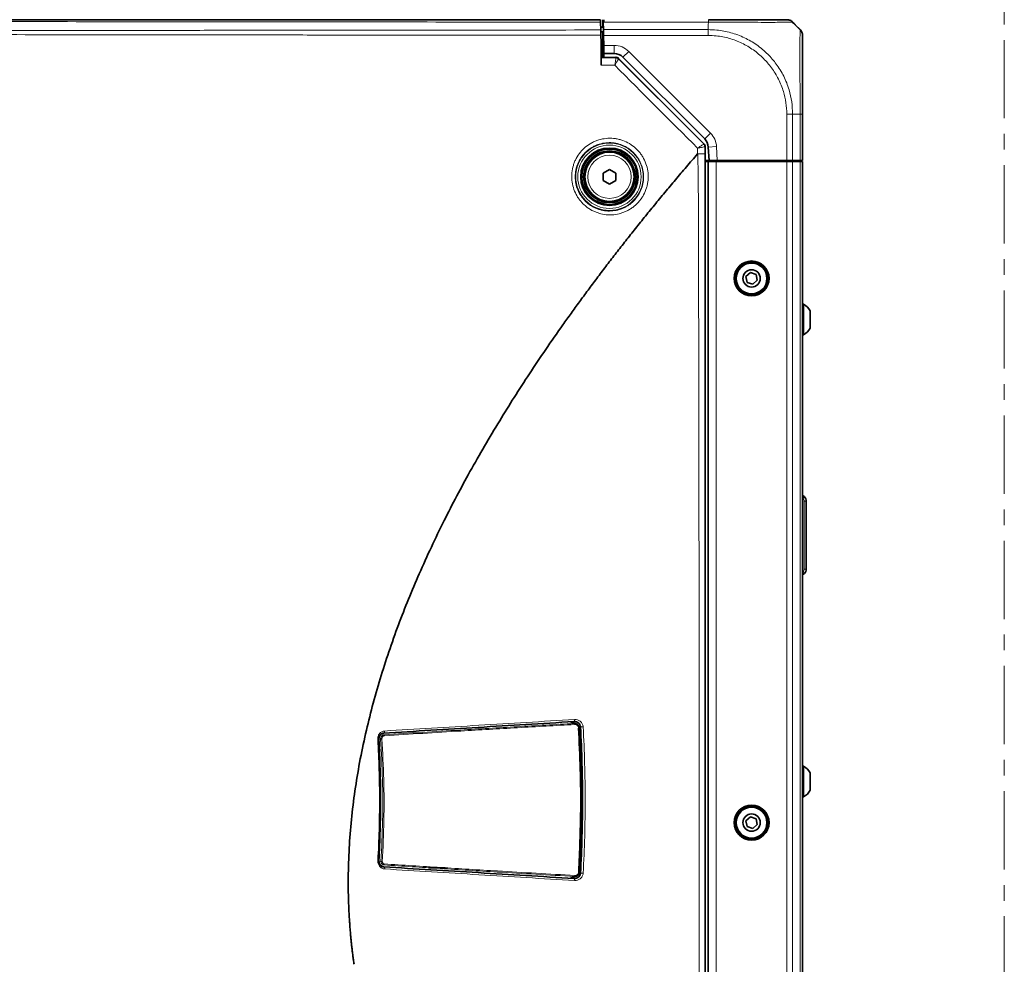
# Model space of a CAD drawing. Header units: millimetres. Extents: x 0 to 1118, y 0 to 864.
# Tile 72 of 85: x 892 to 972, y 180 to 257. Entities that reach past the tile are written whole.
import ezdxf

# ---------------------------------------------------------------- set-up
doc = ezdxf.new("R2010")
doc.units = ezdxf.units.MM
doc.linetypes.add('CENTER', pattern=[10.16, 6.35, -1.27, 1.27, -1.27])

msp = doc.modelspace()

# ---------------------------------------------------------------- linework, layer by layer
at = {"color": 7, "linetype": 'CENTER', "lineweight": 18}
msp.add_line((972.289, 265.468), (972.289, 98.221), dxfattribs=at)
at = {"color": 7, "linetype": 'Continuous', "lineweight": 35}
for p, q in [((939.518, 256.759), (939.54, 256.124)), ((939.7, 256.959), (939.7, 256.359)), ((939.767, 256.764), (939.747, 256.764)), ((939.747, 256.764), (939.758, 256.155)), ((939.787, 256.764), (939.767, 256.764)), ((939.787, 256.764), (939.79, 256.959)), ((955.327, 256.55), (955.722, 256.155)), ((939.754, 256.359), (939.533, 256.359)), ((939.545, 255.963), (939.7, 255.963)), ((939.7, 255.293), (939.7, 255.963)), ((939.766, 255.683), (939.758, 256.155)), ((939.78, 254.876), (939.766, 255.683)), ((939.581, 254.959), (939.58, 254.959)), ((939.598, 254.959), (939.581, 254.959)), ((939.7, 255.526), (939.769, 255.526)), ((939.7, 253.893), (939.7, 255.293)), ((939.767, 255.626), (939.765, 255.526)), ((939.78, 254.859), (939.7, 254.859)), ((939.792, 254.209), (939.78, 254.876)), ((940.636, 254.209), (939.792, 254.209)), ((939.792, 254.209), (939.797, 253.893)), ((939.59, 253.886), (939.597, 253.893)), ((940.682, 253.895), (940.098, 253.894)), ((940.682, 253.895), (940.756, 253.909)), ((940.992, 253.812), (947.919, 246.884)), ((947.979, 247.281), (941.343, 253.916)), ((955.917, 249.292), (955.917, 245.526)), ((948.017, 246.648), (948.017, 140.604)), ((948.328, 245.526), (948.271, 246.626)), ((948.328, 245.526), (948.017, 245.526)), ((948.017, 245.459), (948.222, 245.459)), ((948.222, 245.459), (948.25, 245.459)), ((948.25, 141.793), (948.25, 245.459)), ((948.25, 245.459), (948.917, 245.459)), ((948.996, 245.526), (948.328, 245.526)), ((948.917, 245.459), (954.641, 245.459)), ((948.967, 245.459), (948.967, 245.526)), ((954.641, 245.526), (948.996, 245.526)), ((949.634, 245.526), (949.634, 245.459)), ((949.852, 245.459), (949.85, 245.526)), ((953.583, 245.459), (953.584, 245.526)), ((954.384, 245.526), (954.384, 245.459)), ((954.585, 245.459), (954.584, 245.526)), ((955.112, 245.526), (954.641, 245.526)), ((954.641, 245.459), (955.112, 245.459)), ((955.722, 245.526), (955.112, 245.526)), ((955.112, 245.459), (955.722, 245.459)), ((955.216, 245.459), (955.217, 245.526)), ((955.45, 245.526), (955.45, 245.459)), ((955.917, 245.526), (955.722, 245.526)), ((955.722, 245.459), (955.917, 245.459)), ((955.917, 141.793), (955.917, 245.459)), ((939.734, 244.508), (940.25, 244.806)), ((939.734, 243.911), (939.734, 244.508)), ((940.25, 244.806), (940.767, 244.508)), ((940.767, 244.508), (940.767, 243.911)), ((940.25, 243.613), (939.734, 243.911)), ((940.767, 243.911), (940.25, 243.613)), ((951.686, 236.431), (951.325, 236.113)), ((951.325, 236.113), (951.419, 235.641)), ((952.141, 236.277), (951.686, 236.431)), ((951.875, 235.488), (952.236, 235.806)), ((952.236, 235.806), (952.141, 236.277)), ((951.419, 235.641), (951.875, 235.488)), ((956.004, 233.876), (955.917, 233.876)), ((956.004, 231.376), (956.004, 233.876)), ((956.544, 231.922), (956.544, 233.33)), ((955.917, 231.376), (956.004, 231.376)), ((955.917, 218.356), (956.062, 218.244)), ((956.213, 217.876), (956.213, 212.376)), ((956.062, 212.008), (955.917, 211.896)), ((937.521, 199.819), (937.087, 199.959)), ((956.004, 196.376), (955.917, 196.376)), ((956.004, 193.876), (956.004, 196.376)), ((956.544, 194.422), (956.544, 195.83)), ((955.917, 193.876), (956.004, 193.876)), ((951.686, 192.264), (951.325, 191.946)), ((951.325, 191.946), (951.419, 191.475)), ((952.141, 192.111), (951.686, 192.264)), ((952.236, 191.639), (952.141, 192.111)), ((951.419, 191.475), (951.875, 191.321)), ((951.875, 191.321), (952.236, 191.639)), ((926.92, 188.126), (925.572, 188.126)), ((937.087, 187.293), (937.534, 187.437))]:
    msp.add_line(p, q, dxfattribs=at)
at = {"color": 7, "linetype": 'Continuous', "lineweight": 18}
for p, q in [((948.288, 256.764), (939.787, 256.764)), ((948.25, 256.55), (948.25, 256.155)), ((939.758, 256.155), (948.25, 256.155)), ((948.25, 255.683), (939.766, 255.683)), ((939.569, 255.293), (939.7, 255.293)), ((939.767, 255.626), (939.7, 255.626)), ((939.767, 255.626), (939.767, 255.526)), ((939.78, 254.876), (940.636, 254.876)), ((940.636, 254.209), (940.636, 254.876)), ((941.343, 253.916), (941.815, 254.388)), ((941.815, 254.388), (948.45, 247.752)), ((940.747, 253.888), (940.756, 253.909)), ((940.992, 253.812), (940.983, 253.79)), ((954.641, 245.526), (954.641, 249.292)), ((955.722, 249.293), (955.112, 249.293)), ((955.112, 249.293), (955.112, 245.526)), ((955.722, 245.526), (955.722, 249.293)), ((947.979, 247.281), (948.45, 247.752)), ((947.395, 246.07), (947.395, 246.532)), ((947.903, 246.877), (947.919, 246.884)), ((948.017, 246.648), (948.001, 246.642)), ((948.271, 246.626), (948.936, 246.661)), ((948.936, 246.661), (948.996, 245.526)), ((948.917, 141.793), (948.917, 245.459)), ((954.641, 141.793), (954.641, 245.459)), ((955.112, 141.793), (955.112, 245.459)), ((955.722, 141.793), (955.722, 245.459)), ((956.049, 217.876), (956.049, 212.376)), ((936.97, 199.976), (921.935, 199.06)), ((937.326, 199.957), (937.381, 199.864)), ((921.718, 198.97), (921.964, 198.924)), ((921.679, 198.575), (921.533, 198.602)), ((921.542, 188.611), (921.707, 188.641)), ((921.938, 188.358), (921.692, 188.312))]:
    msp.add_line(p, q, dxfattribs=at)
at = {"color": 7, "linetype": 'Continuous', "lineweight": 18, "flags": 128}
for points in [[(956.049, 212.376), (956.081, 212.376), (956.112, 212.376), (956.14, 212.376), (956.165, 212.376), (956.185, 212.376), (956.2, 212.376), (956.21, 212.376), (956.213, 212.376)], [(937.4, 199.837), (937.167, 199.912), (936.97, 199.976)], [(937.744, 199.456), (937.759, 199.457), (937.772, 199.458), (937.783, 199.459), (937.791, 199.459), (937.797, 199.46), (937.8, 199.46), (937.8, 199.46), (937.797, 199.46)], [(936.97, 187.276), (937.173, 187.342), (937.414, 187.42)]]:
    msp.add_lwpolyline(points, dxfattribs=at)
at = {"color": 7, "linetype": 'Continuous', "lineweight": 35, "flags": 128}
msp.add_lwpolyline([(937.757, 187.8), (937.772, 187.8), (937.785, 187.799), (937.795, 187.798), (937.804, 187.797), (937.81, 187.797), (937.813, 187.796), (937.813, 187.796), (937.81, 187.796)], dxfattribs=at)
at = {"color": 7, "linetype": 'Continuous', "lineweight": 18}
for radius in [2.736, 2.57, 1.757]:
    msp.add_circle((940.25, 244.209), radius, dxfattribs=at)
at = {"color": 7, "linetype": 'Continuous', "lineweight": 35}
for centre, radius in [((940.25, 244.209), 2.333), ((940.25, 244.209), 2.25), ((940.25, 244.209), 2.1), ((940.25, 244.209), 2), ((951.78, 235.959), 1.417), ((951.78, 235.959), 1.312), ((951.78, 235.959), 1.25), ((951.78, 235.959), 0.704), ((951.78, 191.793), 1.417), ((951.78, 191.793), 1.312), ((951.78, 191.793), 1.25), ((951.78, 191.793), 0.704)]:
    msp.add_circle(centre, radius, dxfattribs=at)
at = {"color": 7, "linetype": 'Continuous', "lineweight": 18}
for centre, radius, start, end in [((939.495, 256.943), 0.0166, 16.54558, 75.01547), ((940.636, 253.209), 1.667, 45, 90), ((940.747, 253.555), 0.333, 45.00748, 89.99252), ((947.272, 246.574), 1.667, 3, 45), ((947.668, 246.642), 0.333, 0.00748, 44.99252), ((937.326, 199.765), 0.103, 354.02569, 43.98573), ((921.952, 195.552), 3.035, 93.15098, 95.16076), ((921.907, 198.854), 0.0911, 354.50589, 50.84224), ((921.68, 186.942), 1.699, 85.46916, 89.09979), ((921.88, 188.43), 0.093, 308.39098, 6.45843), ((937.342, 187.492), 0.102, 315.18654, 6.14772)]:
    msp.add_arc(centre, radius, start, end, dxfattribs=at)
at = {"color": 7, "linetype": 'Continuous', "lineweight": 35}
for centre, radius, start, end in [((954.641, 256.293), 0.667, 68.38514, 90), ((940.636, 253.209), 1, 45, 90), ((940.749, 253.554), 0.332, 45.11177, 89.90985), ((947.272, 246.574), 1, 3, 45), ((947.668, 246.642), 0.333, 0.01297, 44.98581), ((955.286, 232.626), 1.442, 29.2162, 60.11785), ((955.286, 232.626), 1.442, 299.88215, 330.7838), ((955.286, 195.126), 1.442, 29.2162, 60.11785), ((955.286, 195.126), 1.442, 299.88215, 330.7838)]:
    msp.add_arc(centre, radius, start, end, dxfattribs=at)
for centre, major_axis in [((940.756, 253.576), (0.128, 0.308)), ((947.684, 246.648), (0.308, 0.128))]:
    msp.add_ellipse(centre, major_axis=major_axis, ratio=0.999822, start_param=5.890549, end_param=6.675821, dxfattribs=at)
at = {"color": 7, "linetype": 'Continuous', "lineweight": 18}
for points, knots in [([(939.518, 256.759), (935.756, 256.762), (932.003, 256.766), (924.524, 256.773), (920.795, 256.776), (913.363, 256.783), (909.658, 256.786), (902.266, 256.793), (898.578, 256.797), (891.198, 256.804), (887.506, 256.807), (881.951, 256.812), (880.097, 256.813), (876.379, 256.816), (874.516, 256.817), (870.783, 256.819), (868.912, 256.82), (865.163, 256.821), (863.283, 256.822), (859.517, 256.823), (857.632, 256.824), (853.856, 256.824), (851.968, 256.824), (848.193, 256.824), (846.306, 256.824), (842.533, 256.823), (840.646, 256.823), (836.882, 256.822), (835.005, 256.821), (831.256, 256.82), (829.385, 256.819), (823.783, 256.816), (820.066, 256.813), (812.659, 256.807), (808.968, 256.804), (801.588, 256.797), (797.9, 256.793), (790.507, 256.786), (786.803, 256.783), (781.229, 256.777), (779.368, 256.776), (775.64, 256.773), (773.772, 256.771), (768.162, 256.766), (764.412, 256.762), (760.65, 256.759)], [0, 0, 0, 0, 0.0625, 0.0625, 0.125, 0.125, 0.1875, 0.1875, 0.25, 0.25, 0.3125, 0.3125, 0.34375, 0.34375, 0.375, 0.375, 0.40625, 0.40625, 0.4375, 0.4375, 0.46875, 0.46875, 0.5, 0.5, 0.53125, 0.53125, 0.5625, 0.5625, 0.59375, 0.59375, 0.625, 0.625, 0.6875, 0.6875, 0.75, 0.75, 0.8125, 0.8125, 0.875, 0.875, 0.90625, 0.90625, 0.9375, 0.9375, 1, 1, 1, 1]), ([(948.25, 256.55), (948.252, 256.553), (948.264, 256.573), (948.277, 256.646), (948.283, 256.714), (948.288, 256.764)], [0, 0, 0, 0, 0.0512389, 0.3045526, 1, 1, 1, 1]), ([(955.112, 256.764), (955.105, 256.764), (955.083, 256.764), (954.891, 256.759), (954.484, 256.751), (953.889, 256.745), (953.074, 256.742), (952.088, 256.745), (950.975, 256.753), (949.735, 256.762), (948.815, 256.763), (948.288, 256.764)], [0, 0, 0, 0, 0.062705, 0.17058, 0.281665, 0.389428, 0.500417, 0.63527, 0.742284, 0.852424, 1, 1, 1, 1]), ([(939.555, 255.697), (935.789, 255.7), (932.037, 255.704), (926.424, 255.709), (924.556, 255.711), (920.826, 255.713), (918.965, 255.714), (915.248, 255.717), (913.393, 255.719), (909.687, 255.724), (907.837, 255.726), (904.141, 255.73), (902.295, 255.732), (898.604, 255.737), (896.76, 255.739), (891.226, 255.745), (887.534, 255.749), (881.977, 255.755), (880.122, 255.757), (876.402, 255.761), (874.538, 255.763), (870.801, 255.766), (868.928, 255.767), (865.173, 255.77), (863.291, 255.771), (859.523, 255.773), (857.635, 255.773), (853.854, 255.774), (851.962, 255.775), (848.182, 255.775), (846.293, 255.774), (842.516, 255.773), (840.629, 255.773), (836.859, 255.771), (834.977, 255.77), (831.222, 255.768), (829.349, 255.766), (825.614, 255.763), (823.751, 255.761), (820.032, 255.757), (818.176, 255.755), (812.619, 255.749), (808.928, 255.745), (803.394, 255.739), (801.55, 255.737), (797.86, 255.732), (796.014, 255.73), (792.318, 255.726), (790.468, 255.724), (786.763, 255.719), (784.908, 255.717), (779.334, 255.713), (775.608, 255.711), (768.13, 255.704), (764.379, 255.7), (760.613, 255.697)], [0, 0, 0, 0, 0.0625, 0.0625, 0.09375, 0.09375, 0.125, 0.125, 0.15625, 0.15625, 0.1875, 0.1875, 0.21875, 0.21875, 0.25, 0.25, 0.3125, 0.3125, 0.34375, 0.34375, 0.375, 0.375, 0.40625, 0.40625, 0.4375, 0.4375, 0.46875, 0.46875, 0.5, 0.5, 0.53125, 0.53125, 0.5625, 0.5625, 0.59375, 0.59375, 0.625, 0.625, 0.65625, 0.65625, 0.6875, 0.6875, 0.75, 0.75, 0.78125, 0.78125, 0.8125, 0.8125, 0.84375, 0.84375, 0.875, 0.875, 0.9375, 0.9375, 1, 1, 1, 1]), ([(760.628, 256.124), (764.393, 256.121), (768.144, 256.121), (775.621, 256.115), (779.346, 256.109), (784.92, 256.103), (786.775, 256.102), (790.48, 256.098), (792.329, 256.096), (796.025, 256.093), (797.87, 256.091), (801.56, 256.088), (803.404, 256.085), (808.937, 256.079), (812.628, 256.076), (818.183, 256.071), (820.039, 256.069), (823.757, 256.067), (825.619, 256.066), (829.354, 256.064), (831.226, 256.062), (834.981, 256.06), (836.862, 256.06), (840.631, 256.059), (842.518, 256.058), (846.293, 256.057), (848.182, 256.058), (851.962, 256.058), (853.854, 256.057), (857.633, 256.058), (859.521, 256.059), (863.288, 256.06), (865.169, 256.06), (868.924, 256.062), (870.796, 256.063), (874.532, 256.066), (876.396, 256.067), (880.115, 256.069), (881.97, 256.071), (887.525, 256.076), (891.216, 256.079), (896.75, 256.085), (898.594, 256.088), (902.284, 256.091), (904.13, 256.093), (907.826, 256.096), (909.676, 256.098), (913.381, 256.102), (915.236, 256.103), (918.952, 256.107), (920.813, 256.11), (924.543, 256.114), (926.411, 256.116), (932.023, 256.121), (935.775, 256.121), (939.54, 256.124)], [0, 0, 0, 0, 0.0625, 0.0625, 0.125, 0.125, 0.15625, 0.15625, 0.1875, 0.1875, 0.21875, 0.21875, 0.25, 0.25, 0.3125, 0.3125, 0.34375, 0.34375, 0.375, 0.375, 0.40625, 0.40625, 0.4375, 0.4375, 0.46875, 0.46875, 0.5, 0.5, 0.53125, 0.53125, 0.5625, 0.5625, 0.59375, 0.59375, 0.625, 0.625, 0.65625, 0.65625, 0.6875, 0.6875, 0.75, 0.75, 0.78125, 0.78125, 0.8125, 0.8125, 0.84375, 0.84375, 0.875, 0.875, 0.90625, 0.90625, 0.9375, 0.9375, 1, 1, 1, 1]), ([(948.25, 256.155), (948.487, 256.147), (949.107, 256.128), (950.11, 255.932), (951.206, 255.527), (952.225, 254.933), (953.094, 254.205), (953.831, 253.345), (954.422, 252.377), (954.831, 251.339), (955.069, 250.298), (955.098, 249.63), (955.112, 249.293)], [0, 0, 0, 0, 0.065796, 0.172761, 0.282893, 0.389757, 0.499797, 0.596871, 0.703946, 0.814211, 0.906126, 1, 1, 1, 1]), ([(954.641, 249.292), (954.627, 249.602), (954.6, 250.223), (954.376, 251.186), (953.987, 252.15), (953.434, 253.049), (952.748, 253.847), (951.943, 254.526), (951.005, 255.084), (949.984, 255.469), (949.052, 255.658), (948.47, 255.676), (948.25, 255.683)], [0, 0, 0, 0, 0.0929147, 0.1858152, 0.2944776, 0.4031621, 0.5002013, 0.6086254, 0.7170441, 0.8255688, 0.9340808, 1, 1, 1, 1]), ([(955.722, 249.293), (955.722, 249.522), (955.722, 250.138), (955.716, 251.14), (955.706, 252.243), (955.698, 253.27), (955.697, 254.191), (955.701, 254.969), (955.709, 255.571), (955.719, 256.046), (955.721, 256.115), (955.722, 256.155)], [0, 0, 0, 0, 0.063881, 0.171582, 0.282525, 0.390047, 0.500815, 0.616212, 0.727169, 0.841682, 1, 1, 1, 1]), ([(940.75, 253.886), (940.753, 253.883), (940.755, 253.877), (940.758, 253.857), (940.758, 253.843), (940.758, 253.809), (940.757, 253.789), (940.753, 253.742), (940.751, 253.716), (940.744, 253.659), (940.74, 253.628), (940.73, 253.562), (940.725, 253.527), (940.713, 253.454), (940.706, 253.417), (940.692, 253.34), (940.685, 253.3), (940.677, 253.26)], [0, 0, 0, 0, 0.125, 0.125, 0.25, 0.25, 0.375, 0.375, 0.5, 0.5, 0.625, 0.625, 0.75, 0.75, 0.875, 0.875, 1, 1, 1, 1]), ([(940.983, 253.79), (940.985, 253.787), (940.984, 253.782), (940.978, 253.765), (940.973, 253.754), (940.959, 253.726), (940.95, 253.709), (940.929, 253.67), (940.916, 253.647), (940.888, 253.599), (940.873, 253.573), (940.839, 253.517), (940.82, 253.487), (940.782, 253.426), (940.762, 253.394), (940.721, 253.328), (940.699, 253.294), (940.677, 253.26)], [0, 0, 0, 0, 0.125, 0.125, 0.25, 0.25, 0.375, 0.375, 0.5, 0.5, 0.625, 0.625, 0.75, 0.75, 0.875, 0.875, 1, 1, 1, 1]), ([(940.677, 253.26), (940.507, 253.26), (940.337, 253.26), (940.167, 253.26), (939.971, 253.26), (939.775, 253.26), (939.579, 253.261)], [0, 0, 0, 0, 0.001537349, 0.001537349, 0.001537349, 0.003312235, 0.003312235, 0.003312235, 0.003312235]), ([(937.197, 244.54), (937.217, 244.745), (937.257, 244.945), (937.346, 245.235), (937.38, 245.33), (937.458, 245.518), (937.501, 245.611), (937.646, 245.88), (937.758, 246.048), (938.014, 246.36), (938.159, 246.505), (938.471, 246.761), (938.639, 246.873), (938.906, 247.017), (938.999, 247.061), (939.186, 247.139), (939.281, 247.173), (939.57, 247.261), (939.768, 247.301), (940.175, 247.342), (940.378, 247.342), (940.68, 247.313), (940.78, 247.298), (940.98, 247.259), (941.08, 247.234), (941.373, 247.146), (941.56, 247.068), (941.919, 246.877), (942.092, 246.762), (942.408, 246.504), (942.552, 246.361), (942.747, 246.123), (942.809, 246.04), (942.923, 245.87), (942.975, 245.783), (943.119, 245.513), (943.198, 245.324), (943.318, 244.93), (943.357, 244.73), (943.387, 244.426), (943.392, 244.325), (943.392, 244.119), (943.387, 244.016), (943.367, 243.812), (943.352, 243.711), (943.312, 243.51), (943.286, 243.41), (943.197, 243.118), (943.119, 242.931), (942.975, 242.662), (942.922, 242.574), (942.808, 242.405), (942.748, 242.323), (942.555, 242.089), (942.412, 241.947), (942.175, 241.753), (942.093, 241.692), (941.925, 241.58), (941.752, 241.477), (941.569, 241.391), (941.382, 241.314), (941.286, 241.279), (940.994, 241.191), (940.797, 241.152), (940.496, 241.123), (940.395, 241.118), (940.191, 241.118), (940.089, 241.123), (939.787, 241.152), (939.589, 241.192), (939.298, 241.28), (939.201, 241.314), (939.012, 241.392), (938.92, 241.436), (938.652, 241.579), (938.483, 241.691), (938.245, 241.886), (938.169, 241.955), (938.024, 242.099), (937.888, 242.25), (937.766, 242.413), (937.652, 242.583), (937.599, 242.672), (937.454, 242.944), (937.376, 243.132), (937.257, 243.522), (937.217, 243.726), (937.177, 244.132), (937.177, 244.335), (937.197, 244.54)], [0, 0, 0, 0, 0.03125, 0.03125, 0.046875, 0.046875, 0.0625, 0.0625, 0.09375, 0.09375, 0.125, 0.125, 0.15625, 0.15625, 0.171875, 0.171875, 0.1875, 0.1875, 0.21875, 0.21875, 0.25, 0.25, 0.265625, 0.265625, 0.28125, 0.28125, 0.3125, 0.3125, 0.34375, 0.34375, 0.375, 0.375, 0.390625, 0.390625, 0.40625, 0.40625, 0.4375, 0.4375, 0.46875, 0.46875, 0.484375, 0.484375, 0.5, 0.5, 0.515625, 0.515625, 0.53125, 0.53125, 0.5625, 0.5625, 0.578125, 0.578125, 0.59375, 0.59375, 0.625, 0.625, 0.640625, 0.640625, 0.65625, 0.671875, 0.671875, 0.6875, 0.6875, 0.71875, 0.71875, 0.734375, 0.734375, 0.75, 0.75, 0.78125, 0.78125, 0.796875, 0.796875, 0.8125, 0.8125, 0.84375, 0.84375, 0.859375, 0.859375, 0.875, 0.890625, 0.890625, 0.90625, 0.90625, 0.9375, 0.9375, 0.96875, 0.96875, 1, 1, 1, 1]), ([(937.48, 244.483), (937.462, 244.3), (937.462, 244.117), (937.497, 243.754), (937.533, 243.572), (937.64, 243.223), (937.709, 243.054), (937.84, 242.812), (937.887, 242.732), (937.99, 242.58), (938.099, 242.434), (938.221, 242.3), (938.351, 242.171), (938.419, 242.11), (938.633, 241.936), (938.784, 241.836), (939.024, 241.709), (939.107, 241.671), (939.275, 241.602), (939.362, 241.571), (939.623, 241.493), (939.8, 241.459), (940.069, 241.433), (940.16, 241.429), (940.342, 241.43), (940.433, 241.434), (940.701, 241.461), (940.877, 241.497), (941.137, 241.576), (941.223, 241.607), (941.39, 241.676), (941.553, 241.753), (941.707, 241.845), (941.858, 241.945), (941.931, 241.999), (942.142, 242.172), (942.27, 242.299), (942.442, 242.508), (942.497, 242.581), (942.598, 242.732), (942.646, 242.811), (942.775, 243.051), (942.845, 243.218), (942.925, 243.479), (942.947, 243.568), (942.984, 243.748), (942.997, 243.839), (943.016, 244.021), (943.02, 244.113), (943.02, 244.297), (943.016, 244.388), (942.989, 244.66), (942.954, 244.839), (942.846, 245.191), (942.776, 245.36), (942.646, 245.601), (942.599, 245.679), (942.497, 245.831), (942.441, 245.906), (942.266, 246.118), (942.137, 246.245), (941.854, 246.475), (941.699, 246.578), (941.377, 246.747), (941.209, 246.816), (940.947, 246.894), (940.857, 246.915), (940.678, 246.95), (940.589, 246.962), (940.319, 246.987), (940.138, 246.986), (939.775, 246.949), (939.598, 246.912), (939.34, 246.833), (939.255, 246.802), (939.088, 246.732), (939.006, 246.693), (938.767, 246.564), (938.618, 246.464), (938.34, 246.235), (938.21, 246.105), (937.982, 245.827), (937.881, 245.677), (937.753, 245.437), (937.713, 245.354), (937.644, 245.187), (937.613, 245.102), (937.534, 244.843), (937.498, 244.666), (937.48, 244.483)], [0, 0, 0, 0, 0.03125, 0.03125, 0.0625, 0.0625, 0.09375, 0.09375, 0.109375, 0.109375, 0.125, 0.140625, 0.140625, 0.15625, 0.15625, 0.1875, 0.1875, 0.203125, 0.203125, 0.21875, 0.21875, 0.25, 0.25, 0.265625, 0.265625, 0.28125, 0.28125, 0.3125, 0.3125, 0.328125, 0.328125, 0.34375, 0.359375, 0.359375, 0.375, 0.375, 0.40625, 0.40625, 0.421875, 0.421875, 0.4375, 0.4375, 0.46875, 0.46875, 0.484375, 0.484375, 0.5, 0.5, 0.515625, 0.515625, 0.53125, 0.53125, 0.5625, 0.5625, 0.59375, 0.59375, 0.609375, 0.609375, 0.625, 0.625, 0.65625, 0.65625, 0.6875, 0.6875, 0.71875, 0.71875, 0.734375, 0.734375, 0.75, 0.75, 0.78125, 0.78125, 0.8125, 0.8125, 0.828125, 0.828125, 0.84375, 0.84375, 0.875, 0.875, 0.90625, 0.90625, 0.9375, 0.9375, 0.953125, 0.953125, 0.96875, 0.96875, 1, 1, 1, 1]), ([(947.903, 246.877), (947.903, 246.876), (947.89, 246.866), (947.838, 246.829), (947.802, 246.804), (947.708, 246.74), (947.653, 246.704), (947.56, 246.642), (947.528, 246.62), (947.463, 246.577), (947.429, 246.555), (947.395, 246.532)], [0, 0, 0, 0, 0.25, 0.25, 0.5, 0.5, 0.75, 0.75, 0.875, 0.875, 1, 1, 1, 1]), ([(948.001, 246.642), (947.999, 246.643), (947.982, 246.642), (947.92, 246.633), (947.876, 246.625), (947.764, 246.605), (947.699, 246.593), (947.589, 246.571), (947.552, 246.564), (947.475, 246.548), (947.434, 246.54), (947.395, 246.532)], [0, 0, 0, 0, 0.25, 0.25, 0.5, 0.5, 0.75, 0.75, 0.875, 0.875, 1, 1, 1, 1]), ([(947.425, 140.875), (947.442, 141.423), (947.455, 141.971), (947.471, 143.067), (947.474, 143.615), (947.478, 144.71), (947.479, 145.258), (947.482, 146.354), (947.484, 146.902), (947.492, 149.642), (947.497, 151.833), (947.504, 156.217), (947.508, 158.408), (947.514, 162.792), (947.516, 164.983), (947.52, 169.367), (947.522, 171.558), (947.526, 175.942), (947.528, 178.133), (947.53, 182.517), (947.529, 184.708), (947.528, 189.092), (947.528, 191.284), (947.528, 197.859), (947.53, 202.242), (947.524, 208.817), (947.52, 211.009), (947.513, 215.392), (947.508, 217.584), (947.505, 220.871), (947.505, 221.967), (947.508, 224.159), (947.51, 225.255), (947.51, 227.446), (947.508, 228.542), (947.499, 230.734), (947.492, 231.83), (947.48, 234.021), (947.474, 235.117), (947.467, 237.309), (947.466, 238.405), (947.465, 240.596), (947.465, 241.692), (947.458, 243.336), (947.455, 243.884), (947.439, 244.98), (947.425, 245.528), (947.406, 246.076)], [0, 0, 0, 0, 0.015625, 0.015625, 0.03125, 0.03125, 0.046875, 0.046875, 0.0625, 0.0625, 0.125, 0.125, 0.1875, 0.1875, 0.25, 0.25, 0.3125, 0.3125, 0.375, 0.375, 0.4375, 0.4375, 0.5, 0.5, 0.625, 0.625, 0.6875, 0.6875, 0.75, 0.75, 0.78125, 0.78125, 0.8125, 0.8125, 0.84375, 0.84375, 0.875, 0.875, 0.90625, 0.90625, 0.9375, 0.9375, 0.96875, 0.96875, 0.984375, 0.984375, 1, 1, 1, 1]), ([(947.406, 246.076), (947.487, 246.075), (947.564, 246.074), (947.672, 246.072), (947.706, 246.071), (947.769, 246.07), (947.799, 246.069), (947.854, 246.066), (947.878, 246.065), (947.92, 246.063), (947.939, 246.061), (947.968, 246.059), (947.98, 246.057), (947.995, 246.055), (948, 246.053), (948.001, 246.052)], [0, 0, 0, 0, 0.25, 0.25, 0.375, 0.375, 0.5, 0.5, 0.625, 0.625, 0.75, 0.75, 0.875, 0.875, 1, 1, 1, 1]), ([(948.001, 246.052), (948, 245.504), (948, 244.957), (948, 243.861), (948, 243.314), (948, 241.671), (948, 240.575), (948, 238.385), (948, 237.29), (948, 235.099), (948, 234.004), (948, 231.813), (948, 230.718), (948, 228.527), (948, 227.432), (948, 225.241), (948, 224.146), (948, 221.955), (948, 220.86), (948, 217.574), (948, 215.384), (948, 211.003), (948, 208.812), (948, 202.24), (948, 197.859), (948, 191.287), (948, 189.097), (948.001, 184.716), (948.001, 182.525), (948.001, 178.144), (948.001, 175.953), (948.001, 171.572), (948.001, 169.381), (948.001, 165), (948.001, 162.81), (948.001, 158.429), (948.002, 156.238), (948.002, 151.857), (948.002, 149.666), (948.002, 146.928), (948.002, 146.38), (948.002, 145.285), (948.002, 144.737), (948.002, 143.642), (948.002, 143.095), (948.003, 141.999), (948.003, 141.452), (948.003, 140.904)], [0, 0, 0, 0, 0.015625, 0.015625, 0.03125, 0.03125, 0.0625, 0.0625, 0.09375, 0.09375, 0.125, 0.125, 0.15625, 0.15625, 0.1875, 0.1875, 0.21875, 0.21875, 0.25, 0.25, 0.3125, 0.3125, 0.375, 0.375, 0.5, 0.5, 0.5625, 0.5625, 0.625, 0.625, 0.6875, 0.6875, 0.75, 0.75, 0.8125, 0.8125, 0.875, 0.875, 0.9375, 0.9375, 0.953125, 0.953125, 0.96875, 0.96875, 0.984375, 0.984375, 1, 1, 1, 1]), ([(955.947, 218.125), (955.962, 218.14), (955.985, 218.162), (956.012, 218.19), (956.03, 218.209), (956.045, 218.224), (956.059, 218.239), (956.061, 218.242), (956.062, 218.244)], [0, 0, 0, 0, 0.239148, 0.367754, 0.499124, 0.630622, 0.759594, 1, 1, 1, 1]), ([(955.947, 212.127), (955.962, 212.112), (955.985, 212.09), (956.012, 212.062), (956.03, 212.043), (956.045, 212.028), (956.059, 212.013), (956.061, 212.01), (956.062, 212.008)], [0, 0, 0, 0, 0.2397771, 0.3685664, 0.5000003, 0.6314341, 0.7602233, 1, 1, 1, 1]), ([(921.964, 198.924), (924.027, 199.053), (927.605, 199.275), (932.762, 199.577), (935.854, 199.75), (937.4, 199.837)], [0, 0, 0, 0, 0.404837, 0.702366, 1, 1, 1, 1]), ([(921.991, 199.228), (924.528, 199.381), (927.082, 199.536), (932.224, 199.847), (934.811, 200.004), (937.409, 200.162)], [0, 0, 0, 0, 0.5, 0.5, 1, 1, 1, 1]), ([(937.428, 199.755), (935.883, 199.668), (932.792, 199.495), (927.637, 199.195), (924.059, 198.973), (921.997, 198.845)], [0, 0, 0, 0, 0.2976458, 0.5951756, 1, 1, 1, 1]), ([(937.364, 199.994), (937.378, 199.992), (937.391, 200.009), (937.408, 200.072), (937.412, 200.117), (937.409, 200.162)], [0, 0, 0, 0, 0.5, 0.5, 1, 1, 1, 1]), ([(937.409, 200.162), (937.493, 200.167), (937.577, 200.158), (937.698, 200.121), (937.737, 200.106), (937.812, 200.066), (937.849, 200.043), (937.948, 199.963), (938.005, 199.894), (938.065, 199.778), (938.081, 199.737), (938.104, 199.652), (938.111, 199.609), (938.113, 199.564)], [0, 0, 0, 0, 0.25, 0.25, 0.375, 0.375, 0.5, 0.5, 0.75, 0.75, 0.875, 0.875, 1, 1, 1, 1]), ([(937.744, 199.456), (937.739, 199.492), (937.728, 199.563), (937.67, 199.655), (937.59, 199.722), (937.504, 199.754), (937.45, 199.755), (937.428, 199.755)], [0, 0, 0, 0, 0.216743, 0.433523, 0.649387, 0.864142, 1, 1, 1, 1]), ([(921.442, 198.553), (921.44, 198.596), (921.441, 198.637), (921.451, 198.72), (921.46, 198.761), (921.484, 198.84), (921.5, 198.878), (921.538, 198.95), (921.561, 198.984), (921.611, 199.046), (921.639, 199.075), (921.7, 199.125), (921.733, 199.147), (921.837, 199.202), (921.913, 199.223), (921.991, 199.228)], [0, 0, 0, 0, 0.125, 0.125, 0.25, 0.25, 0.375, 0.375, 0.5, 0.5, 0.625, 0.625, 0.75, 0.75, 1, 1, 1, 1]), ([(921.935, 199.054), (921.952, 199.053), (921.969, 199.071), (921.99, 199.136), (921.994, 199.182), (921.991, 199.228)], [0, 0, 0, 0, 0.5, 0.5, 1, 1, 1, 1]), ([(937.895, 199.554), (937.893, 199.553), (937.898, 199.553), (937.921, 199.554), (937.938, 199.555), (937.981, 199.557), (938.007, 199.558), (938.06, 199.561), (938.088, 199.563), (938.113, 199.564)], [0, 0, 0, 0, 0.25, 0.25, 0.5, 0.5, 0.75, 0.75, 1, 1, 1, 1]), ([(938.113, 199.564), (938.222, 197.586), (938.277, 195.607), (938.278, 191.645), (938.223, 189.666), (938.115, 187.689)], [0, 0, 0, 0, 0.5, 0.5, 1, 1, 1, 1]), ([(921.532, 198.553), (921.549, 198.555), (921.55, 198.556), (921.516, 198.556), (921.483, 198.555), (921.442, 198.553)], [0, 0, 0, 0, 0.5, 0.5, 1, 1, 1, 1]), ([(921.447, 188.723), (921.537, 190.36), (921.581, 191.999), (921.58, 195.277), (921.534, 196.916), (921.442, 198.553)], [0, 0, 0, 0, 0.5, 0.5, 1, 1, 1, 1]), ([(921.679, 198.575), (921.68, 198.6), (921.68, 198.661), (921.712, 198.756), (921.775, 198.844), (921.863, 198.907), (921.93, 198.919), (921.964, 198.924)], [0, 0, 0, 0, 0.143021, 0.357425, 0.571288, 0.785704, 1, 1, 1, 1]), ([(921.707, 188.641), (921.759, 189.751), (921.864, 191.96), (921.855, 195.275), (921.738, 197.474), (921.679, 198.575)], [0, 0, 0, 0, 0.3353751, 0.6673945, 1, 1, 1, 1]), ([(921.997, 198.845), (921.972, 198.841), (921.921, 198.832), (921.855, 198.785), (921.808, 198.719), (921.785, 198.648), (921.786, 198.601), (921.786, 198.582)], [0, 0, 0, 0, 0.2141039, 0.4282468, 0.6420032, 0.8566306, 1, 1, 1, 1]), ([(921.786, 198.582), (921.844, 197.482), (921.961, 195.28), (921.971, 191.961), (921.867, 189.747), (921.814, 188.636)], [0, 0, 0, 0, 0.332021, 0.664628, 1, 1, 1, 1]), ([(922.01, 188.032), (921.931, 188.036), (921.853, 188.059), (921.712, 188.133), (921.648, 188.186), (921.571, 188.282), (921.547, 188.318), (921.508, 188.391), (921.492, 188.43), (921.466, 188.511), (921.457, 188.553), (921.446, 188.638), (921.445, 188.68), (921.447, 188.723)], [0, 0, 0, 0, 0.25, 0.25, 0.5, 0.5, 0.625, 0.625, 0.75, 0.75, 0.875, 0.875, 1, 1, 1, 1]), ([(921.447, 188.723), (921.487, 188.721), (921.519, 188.718), (921.552, 188.713), (921.551, 188.712), (921.534, 188.712)], [0, 0, 0, 0, 0.5, 0.5, 1, 1, 1, 1]), ([(921.938, 188.358), (921.919, 188.36), (921.874, 188.367), (921.807, 188.404), (921.748, 188.468), (921.711, 188.551), (921.708, 188.611), (921.707, 188.641)], [0, 0, 0, 0, 0.14468, 0.357845, 0.571593, 0.785889, 1, 1, 1, 1]), ([(921.814, 188.636), (921.815, 188.616), (921.816, 188.574), (921.842, 188.517), (921.882, 188.473), (921.928, 188.447), (921.96, 188.443), (921.972, 188.441)], [0, 0, 0, 0, 0.214333, 0.428683, 0.642344, 0.855377, 1, 1, 1, 1]), ([(937.414, 187.42), (935.319, 187.54), (931.666, 187.75), (926.51, 188.064), (923.462, 188.26), (921.938, 188.358)], [0, 0, 0, 0, 0.401792, 0.700816, 1, 1, 1, 1]), ([(922.01, 188.032), (922.012, 188.076), (922.007, 188.12), (921.985, 188.181), (921.968, 188.199), (921.95, 188.197)], [0, 0, 0, 0, 0.5, 0.5, 1, 1, 1, 1]), ([(921.972, 188.441), (923.496, 188.343), (926.543, 188.146), (931.697, 187.832), (935.349, 187.623), (937.443, 187.502)], [0, 0, 0, 0, 0.2991735, 0.5981929, 1, 1, 1, 1]), ([(937.41, 187.092), (934.81, 187.25), (932.223, 187.408), (927.086, 187.721), (924.537, 187.877), (922.01, 188.032)], [0, 0, 0, 0, 0.5, 0.5, 1, 1, 1, 1]), ([(937.443, 187.502), (937.477, 187.504), (937.544, 187.507), (937.636, 187.556), (937.707, 187.633), (937.748, 187.719), (937.755, 187.777), (937.757, 187.8)], [0, 0, 0, 0, 0.214639, 0.429311, 0.643778, 0.858686, 1, 1, 1, 1]), ([(937.384, 187.389), (937.378, 187.375), (937.358, 187.324), (937.317, 187.289), (937.287, 187.263)], [0, 0, 0, 0, 0.27493, 1, 1, 1, 1]), ([(937.41, 187.092), (937.413, 187.136), (937.409, 187.181), (937.391, 187.243), (937.377, 187.26), (937.363, 187.259)], [0, 0, 0, 0, 0.5, 0.5, 1, 1, 1, 1]), ([(938.115, 187.689), (938.11, 187.599), (938.086, 187.512), (938.025, 187.395), (938.001, 187.359), (937.946, 187.293), (937.915, 187.262), (937.848, 187.209), (937.812, 187.186), (937.738, 187.147), (937.698, 187.131), (937.577, 187.095), (937.494, 187.087), (937.41, 187.092)], [0, 0, 0, 0, 0.25, 0.25, 0.375, 0.375, 0.5, 0.5, 0.625, 0.625, 0.75, 0.75, 1, 1, 1, 1]), ([(938.115, 187.689), (938.089, 187.69), (938.061, 187.692), (938.008, 187.694), (937.982, 187.696), (937.939, 187.698), (937.921, 187.698), (937.899, 187.699), (937.893, 187.699), (937.895, 187.698)], [0, 0, 0, 0, 0.25, 0.25, 0.5, 0.5, 0.75, 0.75, 1, 1, 1, 1])]:
    msp.add_open_spline(points, degree=3, knots=knots, dxfattribs=at)
at = {"color": 7, "linetype": 'Continuous', "lineweight": 35}
for points, knots in [([(760.668, 256.959), (764.429, 256.959), (768.179, 256.959), (773.789, 256.959), (775.656, 256.959), (779.384, 256.959), (781.244, 256.959), (786.817, 256.959), (790.52, 256.959), (797.911, 256.959), (801.598, 256.959), (808.976, 256.959), (812.666, 256.959), (820.071, 256.959), (823.786, 256.959), (829.387, 256.959), (831.258, 256.959), (835.006, 256.959), (836.884, 256.959), (840.647, 256.959), (842.533, 256.959), (846.306, 256.959), (848.193, 256.959), (851.968, 256.959), (853.856, 256.959), (857.631, 256.959), (859.517, 256.959), (863.282, 256.959), (865.162, 256.959), (868.91, 256.959), (870.78, 256.959), (874.513, 256.959), (876.375, 256.959), (880.092, 256.959), (881.946, 256.959), (887.499, 256.959), (891.19, 256.959), (898.567, 256.959), (902.255, 256.959), (909.645, 256.959), (913.349, 256.959), (920.779, 256.959), (924.508, 256.959), (931.986, 256.959), (935.738, 256.959), (939.499, 256.959)], [0, 0, 0, 0, 0.0625, 0.0625, 0.09375, 0.09375, 0.125, 0.125, 0.1875, 0.1875, 0.25, 0.25, 0.3125, 0.3125, 0.375, 0.375, 0.40625, 0.40625, 0.4375, 0.4375, 0.46875, 0.46875, 0.5, 0.5, 0.53125, 0.53125, 0.5625, 0.5625, 0.59375, 0.59375, 0.625, 0.625, 0.65625, 0.65625, 0.6875, 0.6875, 0.75, 0.75, 0.8125, 0.8125, 0.875, 0.875, 0.9375, 0.9375, 1, 1, 1, 1]), ([(939.518, 256.759), (939.516, 256.808), (939.514, 256.849), (939.512, 256.912), (939.511, 256.936), (939.511, 256.948)], [0, 0, 0, 0, 0.5, 0.5, 1, 1, 1, 1]), ([(948.284, 256.959), (948.775, 256.959), (949.626, 256.959), (950.777, 256.959), (951.809, 256.959), (952.724, 256.959), (953.483, 256.959), (954.041, 256.959), (954.427, 256.959), (954.614, 256.959), (954.634, 256.959), (954.641, 256.959)], [0, 0, 0, 0, 0.147652, 0.256205, 0.364776, 0.499589, 0.608942, 0.718292, 0.827742, 0.937176, 1, 1, 1, 1]), ([(955.729, 256.142), (955.582, 256.287), (955.369, 256.497), (955.141, 256.699), (955.071, 256.762)], [0, 0, 0, 0, 0.691384, 1, 1, 1, 1]), ([(955.112, 256.764), (955.13, 256.746), (955.189, 256.687), (955.258, 256.618), (955.311, 256.565), (955.324, 256.553), (955.326, 256.55), (955.327, 256.55)], [0, 0, 0, 0, 0.245202, 0.817535, 0.960682, 0.992151, 1, 1, 1, 1]), ([(939.555, 255.697), (939.552, 255.777), (939.549, 255.855), (939.544, 256.001), (939.542, 256.067), (939.54, 256.124)], [0, 0, 0, 0, 0.5, 0.5, 1, 1, 1, 1]), ([(955.917, 255.683), (955.917, 255.645), (955.917, 255.581), (955.917, 255.131), (955.917, 254.568), (955.917, 253.842), (955.917, 252.987), (955.917, 252.042), (955.917, 251.015), (955.917, 250.084), (955.917, 249.506), (955.917, 249.292)], [0, 0, 0, 0, 0.1584128, 0.2711139, 0.3838354, 0.4991898, 0.6083334, 0.7174776, 0.826751, 0.9360043, 1, 1, 1, 1]), ([(939.579, 253.261), (939.579, 253.302), (939.579, 253.343), (939.579, 253.424), (939.58, 253.463), (939.58, 253.539), (939.581, 253.574), (939.581, 253.641), (939.582, 253.673), (939.583, 253.73), (939.583, 253.756), (939.585, 253.801), (939.585, 253.82), (939.587, 253.867), (939.589, 253.884), (939.59, 253.886)], [0, 0, 0, 0, 0.125, 0.125, 0.25, 0.25, 0.375, 0.375, 0.5, 0.5, 0.625, 0.625, 0.75, 0.75, 1, 1, 1, 1]), ([(939.59, 253.886), (939.759, 253.886), (939.929, 253.886), (940.098, 253.887), (940.314, 253.887), (940.531, 253.888), (940.747, 253.888)], [0, 0, 0, 0, 0.001531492, 0.001531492, 0.001531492, 0.003490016, 0.003490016, 0.003490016, 0.003490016]), ([(919.521, 180.293), (919.504, 180.412), (919.47, 180.652), (919.423, 181.012), (919.379, 181.372), (919.337, 181.732), (919.298, 182.093), (919.262, 182.455), (919.229, 182.817), (919.199, 183.179), (919.172, 183.542), (919.147, 183.906), (919.125, 184.271), (919.106, 184.636), (919.06, 185.661), (919.033, 187.358), (919.109, 189.704), (919.292, 192.051), (919.578, 194.371), (919.964, 196.698), (920.438, 198.979), (920.997, 201.242), (921.841, 204.202), (923.07, 207.815), (924.811, 212.095), (926.76, 216.24), (928.947, 220.376), (930.881, 223.689), (932.52, 226.323), (933.766, 228.248), (935.085, 230.213), (936.216, 231.84), (937.134, 233.126), (937.813, 234.064), (938.509, 235.011), (939.224, 235.968), (939.956, 236.935), (940.706, 237.911), (941.475, 238.896), (942.263, 239.892), (943.069, 240.898), (943.895, 241.913), (944.741, 242.939), (945.606, 243.974), (946.492, 245.02), (947.093, 245.718), (947.395, 246.07)], [0, 0, 0, 0, 0.004891, 0.009778, 0.014663, 0.019546, 0.02443, 0.029314, 0.034201, 0.03909, 0.043985, 0.048884, 0.05379, 0.058704, 0.063627, 0.095103, 0.126994, 0.15816, 0.189975, 0.221413, 0.253709, 0.284571, 0.316346, 0.379375, 0.440843, 0.506144, 0.567821, 0.633377, 0.663799, 0.695132, 0.727406, 0.760653, 0.776176, 0.791928, 0.807911, 0.824129, 0.840585, 0.857283, 0.874226, 0.891417, 0.908861, 0.926562, 0.944521, 0.962745, 0.981237, 1, 1, 1, 1]), ([(956.062, 218.244), (956.106, 218.189), (956.192, 218.081), (956.206, 217.943), (956.213, 217.876)], [0, 0, 0, 0, 0.507372, 1, 1, 1, 1]), ([(956.213, 212.376), (956.206, 212.309), (956.192, 212.171), (956.106, 212.063), (956.062, 212.008)], [0, 0, 0, 0, 0.492617, 1, 1, 1, 1]), ([(937.364, 199.994), (934.763, 199.835), (932.175, 199.678), (927.029, 199.365), (924.473, 199.209), (921.935, 199.054)], [0, 0, 0, 0, 0.5, 0.5, 1, 1, 1, 1]), ([(937.895, 199.554), (937.891, 199.621), (937.872, 199.688), (937.809, 199.805), (937.765, 199.856), (937.689, 199.913), (937.661, 199.93), (937.605, 199.957), (937.576, 199.968), (937.486, 199.992), (937.424, 199.998), (937.364, 199.994)], [0, 0, 0, 0, 0.25, 0.25, 0.5, 0.5, 0.625, 0.625, 0.75, 0.75, 1, 1, 1, 1]), ([(937.4, 199.837), (937.427, 199.836), (937.497, 199.836), (937.605, 199.795), (937.706, 199.711), (937.778, 199.595), (937.791, 199.505), (937.797, 199.46)], [0, 0, 0, 0, 0.1359521, 0.3508645, 0.5667989, 0.7834939, 1, 1, 1, 1]), ([(921.935, 199.054), (921.877, 199.051), (921.819, 199.035), (921.741, 198.995), (921.717, 198.979), (921.672, 198.941), (921.65, 198.92), (921.595, 198.85), (921.567, 198.795), (921.533, 198.678), (921.527, 198.615), (921.532, 198.553)], [0, 0, 0, 0, 0.25, 0.25, 0.375, 0.375, 0.5, 0.5, 0.75, 0.75, 1, 1, 1, 1]), ([(937.757, 187.8), (937.826, 189.461), (937.941, 192.234), (937.904, 196.122), (937.797, 198.345), (937.744, 199.456)], [0, 0, 0, 0, 0.4275524, 0.7137737, 1, 1, 1, 1]), ([(937.797, 199.46), (937.851, 198.348), (937.957, 196.124), (937.994, 192.232), (937.879, 189.458), (937.81, 187.796)], [0, 0, 0, 0, 0.286224, 0.572448, 1, 1, 1, 1]), ([(937.895, 187.698), (938.003, 189.672), (938.058, 191.648), (938.058, 195.603), (938.003, 197.579), (937.895, 199.554)], [0, 0, 0, 0, 0.5, 0.5, 1, 1, 1, 1]), ([(921.532, 198.553), (921.623, 196.914), (921.669, 195.273), (921.669, 191.991), (921.624, 190.35), (921.534, 188.712)], [0, 0, 0, 0, 0.5, 0.5, 1, 1, 1, 1]), ([(921.534, 188.712), (921.529, 188.648), (921.536, 188.584), (921.564, 188.493), (921.576, 188.465), (921.604, 188.41), (921.622, 188.383), (921.679, 188.312), (921.727, 188.272), (921.832, 188.217), (921.891, 188.201), (921.95, 188.197)], [0, 0, 0, 0, 0.25, 0.25, 0.375, 0.375, 0.5, 0.5, 0.75, 0.75, 1, 1, 1, 1]), ([(921.95, 188.197), (924.48, 188.043), (927.031, 187.888), (932.172, 187.575), (934.76, 187.417), (937.363, 187.259)], [0, 0, 0, 0, 0.5, 0.5, 1, 1, 1, 1]), ([(937.81, 187.796), (937.807, 187.767), (937.798, 187.693), (937.748, 187.584), (937.658, 187.488), (937.542, 187.426), (937.457, 187.422), (937.414, 187.42)], [0, 0, 0, 0, 0.1411599, 0.35596, 0.5704678, 0.7852628, 1, 1, 1, 1]), ([(937.363, 187.259), (937.393, 187.256), (937.424, 187.257), (937.484, 187.262), (937.514, 187.268), (937.574, 187.284), (937.604, 187.294), (937.66, 187.321), (937.687, 187.337), (937.738, 187.375), (937.762, 187.398), (937.805, 187.447), (937.824, 187.474), (937.856, 187.533), (937.869, 187.564), (937.883, 187.613), (937.886, 187.63), (937.892, 187.664), (937.894, 187.681), (937.895, 187.698)], [0, 0, 0, 0, 0.125, 0.125, 0.25, 0.25, 0.375, 0.375, 0.5, 0.5, 0.625, 0.625, 0.75, 0.75, 0.875, 0.875, 0.9375, 0.9375, 1, 1, 1, 1])]:
    msp.add_open_spline(points, degree=3, knots=knots, dxfattribs=at)
for points in [[(939.511, 256.948), (939.511, 256.956), (939.511, 256.959), (939.511, 256.959)], [(955.112, 256.764), (955.08, 256.793), (955.015, 256.851), (954.898, 256.912), (954.772, 256.952), (954.685, 256.957), (954.641, 256.959)], [(939.58, 254.959), (939.572, 255.205), (939.563, 255.451), (939.555, 255.697)], [(955.722, 256.155), (955.751, 256.122), (955.809, 256.057), (955.87, 255.94), (955.91, 255.814), (955.915, 255.727), (955.917, 255.683)], [(939.579, 253.261), (939.579, 253.827), (939.58, 254.393), (939.581, 254.959)], [(939.598, 254.959), (939.598, 254.604), (939.597, 254.248), (939.597, 253.893)], [(939.597, 253.893), (939.764, 253.893), (939.931, 253.893), (940.098, 253.894)], [(948.001, 246.642), (948.001, 246.445), (948.001, 246.248), (948.001, 246.052)], [(947.395, 246.07), (947.399, 246.072), (947.403, 246.074), (947.406, 246.076)]]:
    msp.add_open_spline(points, degree=3, dxfattribs=at)
at = {"color": 7, "linetype": 'Continuous', "lineweight": 18}
for points in [[(948.288, 256.764), (948.287, 256.793), (948.287, 256.851), (948.286, 256.912), (948.285, 256.952), (948.285, 256.957), (948.284, 256.959)], [(948.25, 256.155), (948.25, 256.122), (948.25, 256.057), (948.25, 255.94), (948.25, 255.814), (948.25, 255.727), (948.25, 255.683)], [(940.75, 253.886), (940.749, 253.887), (940.748, 253.888), (940.747, 253.888)], [(940.983, 253.79), (943.29, 251.485), (945.597, 249.181), (947.903, 246.877)], [(940.983, 253.79), (940.983, 253.79), (940.983, 253.79), (940.983, 253.79)], [(947.395, 246.532), (945.156, 248.775), (942.916, 251.018), (940.677, 253.26)], [(955.112, 249.293), (955.08, 249.293), (955.015, 249.292), (954.898, 249.292), (954.772, 249.292), (954.685, 249.292), (954.641, 249.292)], [(955.722, 249.293), (955.751, 249.293), (955.809, 249.292), (955.87, 249.292), (955.91, 249.292), (955.915, 249.292), (955.917, 249.292)], [(947.903, 246.877), (947.903, 246.877), (947.903, 246.877), (947.903, 246.877)], [(948.001, 246.642), (948.001, 246.642), (948.001, 246.642), (948.001, 246.642)], [(955.947, 218.125), (955.976, 218.089), (956.035, 218.015), (956.044, 217.922), (956.049, 217.876)], [(956.049, 217.876), (956.071, 217.876), (956.114, 217.876), (956.168, 217.876), (956.205, 217.876), (956.21, 217.876), (956.213, 217.876)], [(956.049, 212.376), (956.044, 212.33), (956.035, 212.237), (955.976, 212.164), (955.947, 212.127)]]:
    msp.add_open_spline(points, degree=3, dxfattribs=at)

doc.saveas('drawing.dxf')
